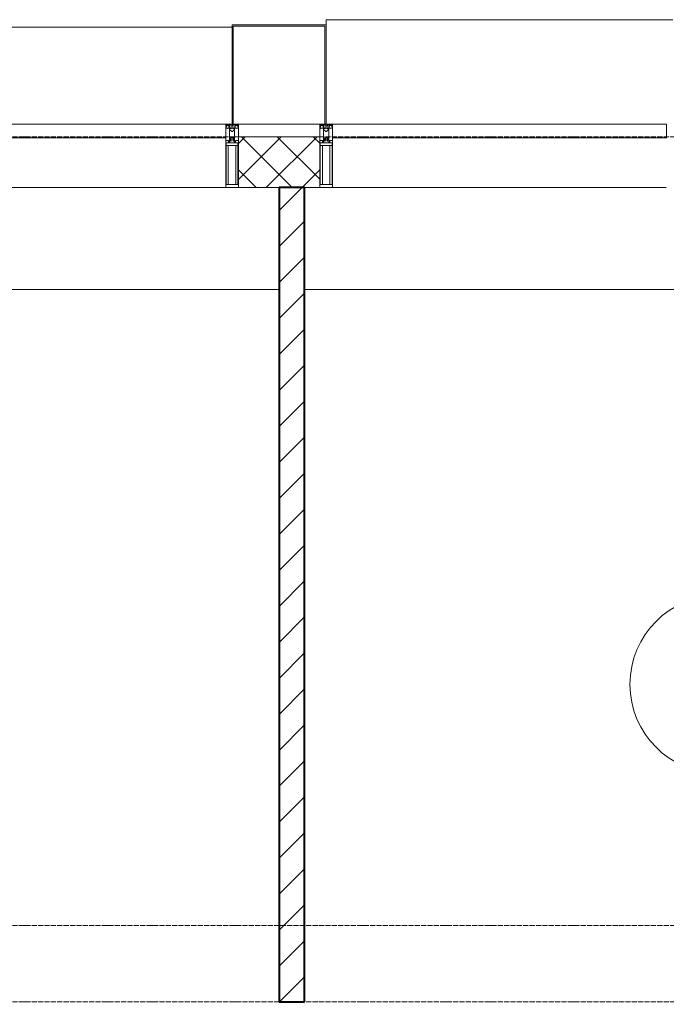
# Model space of a CAD drawing. Header units: millimetres. Extents: x 5617 to 101473, y 7718 to 212653.
# Tile 47 of 66: x 43810 to 46353, y 29690 to 33560. Entities that reach past the tile are written whole.
import ezdxf

# ---------------------------------------------------------------- set-up
doc = ezdxf.new("R2010")
doc.units = ezdxf.units.MM
doc.linetypes.add('ADSK_Линия сетки', pattern=[25, 20, -2.5, 0, -2.5])
for name, color, linetype, lineweight in [('Импосты витража', 7, 'Continuous', 18), ('Колонны', 7, 'Continuous', 18), ('Марки помещений', 7, 'Continuous', 20), ('Оси', 7, 'Continuous', 9), ('Панели витража', 7, 'Continuous', 18), ('Перекрытия', 7, 'Continuous', 18), ('Стены разрез', 7, 'Continuous', 40), ('Элементы узлов', 7, 'Continuous', 18)]:
    doc.layers.add(name, color=color, linetype=linetype, lineweight=lineweight)

# ---------------------------------------------------------------- blocks, each defined once
blk = doc.blocks.new('135_SLK_K4_AR_rvt-1-МКСС_К4_L19_64_800_')
at = {"layer": 'Стены разрез', "lineweight": 9, "true_color": 0xaaaaaa}
h = blk.add_hatch(dxfattribs=at)
h.set_pattern_fill('FP_3', color=253, style=0, pattern_type=2)
h.set_pattern_definition([(45, (0, 0), (-70.71068, 70.71068), [])])
h.paths.add_polyline_path([(120650, 28370), (120650, 28800), (120550, 28800), (120550, 28370)])
h.paths.add_polyline_path([(120650, 29700), (120650, 32900), (120550, 32900), (120550, 29700)])
at = {"layer": 'Перекрытия', "color": 253, "true_color": 0xaaaaaa}
for p, q in [((120550, 32500), (117170, 32500)), ((124400, 32500), (120650, 32500))]:
    blk.add_line(p, q, dxfattribs=at)
at = {"layer": 'Стены разрез', "color": 253, "true_color": 0xaaaaaa}
for p, q in [((120650, 32900), (120550, 32900)), ((120550, 32900), (120550, 29700)), ((120650, 29700), (120650, 32900)), ((120550, 29700), (120650, 29700))]:
    blk.add_line(p, q, dxfattribs=at)
blk = doc.blocks.new('System Panel - A_PAN_Glass-7513417-МКСС_К4_L19_64_800_')
at = {"layer": 'Панели витража', "color": 253, "lineweight": 5, "true_color": 0xaaaaaa}
for p, q in [((656.25, 0), (-656.25, 0)), ((-656.25, 0), (-656.25, -55)), ((656.25, -55), (656.25, 0)), ((-656.25, -55), (656.25, -55))]:
    blk.add_line(p, q, dxfattribs=at)
blk = doc.blocks.new('Rectangular Mullion - R_StandardFrame_50Wx250H-V62-МКСС_К4_L19_64_800_')
at = {"layer": 'Импосты витража', "color": 253, "lineweight": 5, "true_color": 0xaaaaaa}
blk.add_line((132872.5, 32900), (131560, 32900), dxfattribs=at)
blk = doc.blocks.new('Rectangular Mullion - 50Wx250H-2623690-МКСС_К4_L19_64_800_')
at = {"layer": 'Элементы узлов', "color": 253, "lineweight": 5, "true_color": 0xaaaaaa}
for p, q in [((-25, 65.2), (-25, 250)), ((-25, 250), (0, 250)), ((-23, 237.3), (0, 237.3)), ((-23, 237.3), (-23, 73.6)), ((-14.9, 84), (-14.9, 237.3)), ((25, 250), (0, 250)), ((23, 237.3), (0, 237.3)), ((14.9, 84), (14.9, 237.3)), ((23, 237.3), (23, 73.6)), ((25, 65.2), (25, 250)), ((0, 84), (-23, 84)), ((0, 84), (23, 84)), ((-14, 65.2), (-25, 65.2)), ((-0.5, 73.6), (-23, 73.6)), ((-14, 71.3), (-14, 65.2)), ((-10, 71.3), (-14, 71.3)), ((-10, 53), (-10, 71.3)), ((-8.7, 53), (-10, 53)), ((-10, 53), (-10, 17)), ((-8.7, 53), (-7, 54.7)), ((-7, 65.2), (-5.9, 67.3)), ((-7, 65.2), (-7, 54.7)), ((-4.1, 67.3), (-5.9, 67.3)), ((-4.1, 67.3), (-2.9, 65.1)), ((-2.9, 65.1), (-2.9, 54.6)), ((-1.3, 53), (-2.9, 54.6)), ((0, 53), (-1.3, 53)), ((0, 53), (1.3, 53)), ((0.5, 73.6), (23, 73.6)), ((1.3, 53), (2.9, 54.6)), ((4.1, 67.3), (2.9, 65.1)), ((2.9, 65.1), (2.9, 54.6)), ((4.1, 67.3), (5.9, 67.3)), ((7, 65.2), (5.9, 67.3)), ((7, 65.2), (7, 54.7)), ((8.7, 53), (7, 54.7)), ((8.7, 53), (10, 53)), ((10, 71.3), (14, 71.3)), ((10, 53), (10, 71.3)), ((10, 53), (10, 17)), ((14, 71.3), (14, 65.2)), ((14, 65.2), (25, 65.2)), ((-23.8, 14.6), (-25, 14.2)), ((-25, 0), (-25, 14.2)), ((-22.3, 17), (-23.8, 17)), ((-23.8, 17), (-23.8, 14.6)), ((-22.5, 10.6), (-23.8, 14.6)), ((-22.5, 10.6), (-23.7, 9.9)), ((-23.7, 1.3), (-23.7, 9.9)), ((-23.7, 1.3), (-11.8, 1.3)), ((-23.2, 10.2), (-22.5, 8)), ((-22.5, 8), (-22.5, 4.5)), ((-21.3, 4.5), (-22.5, 4.5)), ((-22.3, 17), (-22.3, 16)), ((-22.3, 16), (-21.3, 16)), ((-19, 17.6), (-21.3, 16)), ((-21.3, 4.5), (-21.3, 6.5)), ((-21.3, 6.5), (-14.2, 6.5)), ((-18.4, 16.6), (-19, 17.6)), ((-7.4, 16.6), (-18.4, 16.6)), ((-14.2, 6.5), (-14.2, 4.5)), ((-13.2, 4.5), (-14.2, 4.5)), ((-13.2, 4.5), (-12.2, 7.2)), ((-12.7, 7.6), (-11.3, 11.4)), ((-12.7, 7.6), (-11.8, 6.9)), ((-12.2, 9), (-12.2, 14.8)), ((-12.2, 14.8), (0, 14.8)), ((-11.8, 1.3), (-11.8, 6.9)), ((-10.5, 11.2), (-11.3, 11.4)), ((-10.5, 1.5), (-10.5, 11.2)), ((-4.8, 1.5), (-10.5, 1.5)), ((-10, 17), (-7.5, 17)), ((-8.5, 23), (-1.5, 30)), ((-8.5, 18.5), (-8.5, 23)), ((-7.5, 18.5), (-8.5, 18.5)), ((-7.5, 17), (-7.5, 18.5)), ((-7.4, 18), (-7.4, 16.6)), ((-2.6, 18), (-7.4, 18)), ((0, 8), (-4.8, 8)), ((-4.8, 1.5), (-4.8, 8)), ((-2.6, 18), (-2.6, 16.8)), ((-2.6, 16.8), (0, 16.8)), ((-1.5, 30), (0, 30)), ((1.5, 30), (0, 30)), ((2.6, 16.8), (0, 16.8)), ((0, 14.8), (0, 16.8)), ((0, 14.8), (0, 16.8)), ((12.2, 14.8), (0, 14.8)), ((0, 0), (0, 8)), ((0, 8), (4.8, 8)), ((0, 0), (0, 8)), ((8.5, 23), (1.5, 30)), ((2.6, 18), (2.6, 16.8)), ((2.6, 18), (7.4, 18)), ((4.8, 1.5), (4.8, 8)), ((4.8, 1.5), (10.5, 1.5)), ((7.4, 18), (7.4, 16.6)), ((7.4, 16.6), (18.4, 16.6)), ((7.5, 18.5), (8.5, 18.5)), ((7.5, 17), (7.5, 18.5)), ((10, 17), (7.5, 17)), ((8.5, 18.5), (8.5, 23)), ((10.5, 11.2), (11.3, 11.4)), ((10.5, 1.5), (10.5, 11.2)), ((12.7, 7.6), (11.3, 11.4)), ((12.7, 7.6), (11.8, 6.9)), ((11.8, 1.3), (11.8, 6.9)), ((23.7, 1.3), (11.8, 1.3)), ((12.2, 9), (12.2, 14.8)), ((13.2, 4.5), (12.2, 7.2)), ((13.2, 4.5), (14.2, 4.5)), ((21.3, 6.5), (14.2, 6.5)), ((14.2, 6.5), (14.2, 4.5)), ((18.4, 16.6), (19, 17.6)), ((19, 17.6), (21.3, 16)), ((22.3, 16), (21.3, 16)), ((21.3, 4.5), (21.3, 6.5)), ((21.3, 4.5), (22.5, 4.5)), ((22.3, 17), (22.3, 16)), ((22.3, 17), (23.8, 17)), ((22.5, 10.6), (23.8, 14.6)), ((22.5, 10.6), (23.7, 9.9)), ((23.2, 10.2), (22.5, 8)), ((22.5, 8), (22.5, 4.5)), ((23.7, 1.3), (23.7, 9.9)), ((23.8, 17), (23.8, 14.6)), ((23.8, 14.6), (25, 14.2)), ((25, 0), (25, 14.2)), ((-25, 0), (0, 0)), ((25, 0), (0, 0))]:
    blk.add_line(p, q, dxfattribs=at)
for centre, start, end in [((-0.5, 73.1), 360, 90), ((0.5, 73.1), 90, 180)]:
    blk.add_arc(centre, 0.5, start, end, dxfattribs=at)
blk = doc.blocks.new('Rectangular Mullion - R_StandardFrame_50Wx250H-V61-МКСС_К4_L19_64_800_')
at = {"layer": 'Импосты витража', "color": 253, "lineweight": 5, "true_color": 0xaaaaaa}
for p, q in [((-25, 0), (-25, 250)), ((-25, 250), (25, 250)), ((25, 250), (25, 0)), ((0, 0), (-25, 0)), ((25, 0), (5, 0))]:
    blk.add_line(p, q, dxfattribs=at)
blk = doc.blocks.new('Rectangular Mullion - R_StandardFrame_50Wx250H-7511672-МКСС_К4_L19_64_800_')
at = {"layer": 'Импосты витража', "color": 253, "lineweight": 5, "true_color": 0xaaaaaa}
for p, q in [((-25, 0), (-25, 250)), ((-25, 250), (25, 250)), ((25, 250), (25, 0)), ((-5, 0), (-25, 0)), ((25, 0), (0, 0))]:
    blk.add_line(p, q, dxfattribs=at)
blk = doc.blocks.new('A_SLK_PAN_Type1 - Прямой тип панели-6538328-МКСС_К4_L19_64_800_')
at = {"layer": 'Колонны', "lineweight": 5}
for p, q in [((-180, 0), (-185, 0)), ((-185, 0), (-185, -390)), ((-180, -385), (-180, 0)), ((160, 0), (-160, 0)), ((180, 0), (180, -385)), ((185, 0), (180, 0)), ((185, -390), (185, 0)), ((180, -385), (-180, -385)), ((-185, -390), (185, -390))]:
    blk.add_line(p, q, dxfattribs=at)
blk = doc.blocks.new('A_OGR_PAN_Отлив - A_OGR_PAN_Отлив-V71-МКСС_К4_L19_64_800_')
at = {"layer": 'Колонны', "color": 253, "lineweight": 5, "true_color": 0xaaaaaa}
for p in [(681.25, 410), (-681.25, 390)]:
    blk.add_line(p, (-681.25, 410), dxfattribs=at)
blk = doc.blocks.new('A_OGR_PAN_Отлив - A_OGR_PAN_Отлив-6266409-МКСС_К4_L19_64_800_')
at = {"layer": 'Колонны', "color": 253, "lineweight": 5, "true_color": 0xaaaaaa}
for p in [(681.25, 380), (-681.25, 360)]:
    blk.add_line(p, (-681.25, 380), dxfattribs=at)
blk = doc.blocks.new('135_SLK_K4_AR_FCD_rvt-1-МКСС_К4_L19_64_800_')
at = {"layer": 'Стены разрез', "lineweight": 5, "true_color": 0xaaaaaa}
h = blk.add_hatch(dxfattribs=at)
h.set_pattern_fill('FP_4', color=253, style=0, pattern_type=2)
h.set_pattern_definition([(45, (0, 0), (-70.71068, 70.71068), []), (135, (0, 0), (-70.71068, -70.71068), [])])
h.paths.add_polyline_path([(120710, 32900), (120710, 33100), (120390, 33100), (120390, 32900)])
at = {"layer": 'Стены разрез', "color": 253, "lineweight": 9, "true_color": 0xaaaaaa}
for p, q in [((120710, 33100), (120390, 33100)), ((120390, 33100), (120390, 32900)), ((120710, 32900), (120710, 33100)), ((120390, 32900), (120710, 32900))]:
    blk.add_line(p, q, dxfattribs=at)
at = {"layer": 'Импосты витража', "color": 253, "lineweight": 5, "true_color": 0xaaaaaa, "extrusion": (0, 0, -1), "rotation": 180}
for name, p in [('Rectangular Mullion - 50Wx250H-2623690-МКСС_К4_L19_64_800_', (-120365, 33150)), ('Rectangular Mullion - R_StandardFrame_50Wx250H-V61-МКСС_К4_L19_64_800_', (-120365, 33150)), ('Rectangular Mullion - 50Wx250H-2623690-МКСС_К4_L19_64_800_', (-120735, 33150)), ('Rectangular Mullion - R_StandardFrame_50Wx250H-7511672-МКСС_К4_L19_64_800_', (-120735, 33150))]:
    blk.add_blockref(name, p, dxfattribs=at)
at = {"layer": 'Импосты витража', "color": 253, "lineweight": 5, "true_color": 0xaaaaaa}
for p in [(-12532.5, 0), (-10800, 0)]:
    blk.add_blockref('Rectangular Mullion - R_StandardFrame_50Wx250H-V62-МКСС_К4_L19_64_800_', p, dxfattribs=at)
at = {"layer": 'Колонны', "color": 253, "lineweight": 5, "true_color": 0xaaaaaa}
for name, p in [('A_OGR_PAN_Отлив - A_OGR_PAN_Отлив-V71-МКСС_К4_L19_64_800_', (121416.3, 33150)), ('A_OGR_PAN_Отлив - A_OGR_PAN_Отлив-6266409-МКСС_К4_L19_64_800_', (119683.8, 33150))]:
    blk.add_blockref(name, p, dxfattribs=at)
at = {"layer": 'Колонны', "color": 253, "lineweight": 5, "true_color": 0xaaaaaa, "rotation": 180}
blk.add_blockref('A_SLK_PAN_Type1 - Прямой тип панели-6538328-МКСС_К4_L19_64_800_', (120550, 33150), dxfattribs=at)
at = {"layer": 'Панели витража', "color": 253, "lineweight": 5, "true_color": 0xaaaaaa}
for p in [(119683.8, 33150), (121416.3, 33150)]:
    blk.add_blockref('System Panel - A_PAN_Glass-7513417-МКСС_К4_L19_64_800_', p, dxfattribs=at)
blk = doc.blocks.new('050_Марка_Помещение - Номер-620969-МКСС_К4_L19_64_800_')
at = {"layer": 'Марки помещений'}
blk.add_circle((0, 0), 3.5, dxfattribs=at)

msp = doc.modelspace()

# ---------------------------------------------------------------- linework, layer by layer
at = {"layer": 'Оси', "linetype": 'ADSK_Линия сетки'}
for p, q in [((61271.8, 33100), (24565.1, 33100)), ((61271.8, 30000), (25835.1, 30000)), ((61271.8, 29700), (24565.1, 29700))]:
    msp.add_line(p, q, dxfattribs=at)

# ---------------------------------------------------------------- block references
at = {"lineweight": 5}
for name in ['135_SLK_K4_AR_FCD_rvt-1-МКСС_К4_L19_64_800_', '135_SLK_K4_AR_rvt-1-МКСС_К4_L19_64_800_']:
    msp.add_blockref(name, (-75719.7, 0), dxfattribs=at)
at = {"layer": 'Марки помещений', "xscale": 99.99999999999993, "yscale": 99.99999999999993, "zscale": 99.99999999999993}
msp.add_blockref('050_Марка_Помещение - Номер-620969-МКСС_К4_L19_64_800_', (46559.7, 30947.6), dxfattribs=at)

doc.saveas('drawing.dxf')
